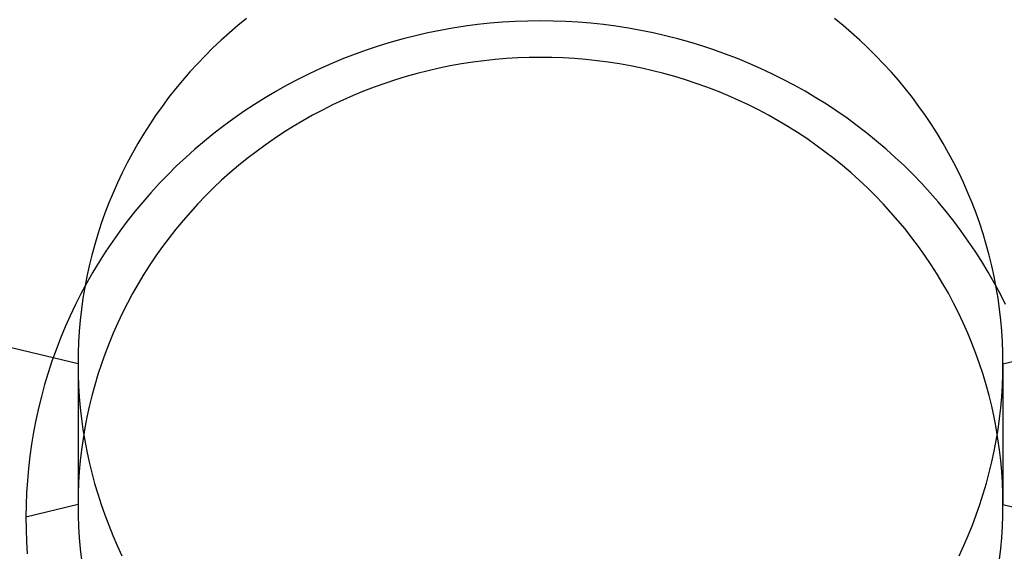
# Model space of a CAD drawing. Extents: x -5 to 5, y -2 to 2.
# Tile 32 of 59: x -0.141 to 0.126, y 1.136 to 1.281. Entities that reach past the tile are written whole.
import ezdxf

# ---------------------------------------------------------------- set-up
doc = ezdxf.new("R2010")
doc.units = 0
doc.linetypes.add('DASHDOT', pattern=[1, 0.5, -0.25, 0, -0.25])

msp = doc.modelspace()

# ---------------------------------------------------------------- linework, layer by layer
at = {"layer": 'center lines', "color": 4, "linetype": 'DASHDOT'}
msp.add_line((0, -2), (0, 2), dxfattribs=at)
at = {"layer": 'solid extract', "color": 5, "linetype": 'CONTINUOUS'}
for p, q in [((-0.079765, 1.281051, -3.028164), (-0.082122, 1.279135, -3.027631)), ((-0.010271, 1.280024, -3.195416), (-0.013685, 1.279741, -3.195337)), ((-0.006849, 1.280226, -3.195472), (-0.010271, 1.280024, -3.195416)), ((-0.003421, 1.280348, -3.195506), (-0.006849, 1.280226, -3.195472)), ((0.000001, 1.280388, -3.195518), (-0.003421, 1.280348, -3.195506)), ((0.003421, 1.280348, -3.195506), (0.000001, 1.280388, -3.195518)), ((0.006842, 1.280227, -3.195473), (0.003421, 1.280348, -3.195506)), ((0.01026, 1.280025, -3.195416), (0.006842, 1.280227, -3.195473)), ((0.013671, 1.279743, -3.195337), (0.01026, 1.280025, -3.195416)), ((0.082105, 1.279149, -3.027635), (0.079749, 1.281064, -3.028167)), ((-0.084426, 1.277166, -3.027085), (-0.086676, 1.275145, -3.026526)), ((-0.082122, 1.279135, -3.027631), (-0.084426, 1.277166, -3.027085)), ((-0.027245, 1.277806, -3.194796), (-0.030602, 1.277123, -3.194605)), ((-0.023871, 1.278411, -3.194965), (-0.027245, 1.277806, -3.194796)), ((-0.020487, 1.278935, -3.195111), (-0.023871, 1.278411, -3.194965)), ((-0.017095, 1.279378, -3.195235), (-0.020487, 1.278935, -3.195111)), ((-0.013685, 1.279741, -3.195337), (-0.017095, 1.279378, -3.195235)), ((0.017073, 1.27938, -3.195236), (0.013671, 1.279743, -3.195337)), ((0.020471, 1.278937, -3.195112), (0.017073, 1.27938, -3.195236)), ((0.023859, 1.278413, -3.194965), (0.020471, 1.278937, -3.195112)), ((0.027232, 1.277809, -3.194797), (0.023859, 1.278413, -3.194965)), ((0.030584, 1.277127, -3.194606), (0.027232, 1.277809, -3.194797)), ((0.084407, 1.277183, -3.027089), (0.082105, 1.279149, -3.027635)), ((0.086659, 1.27516, -3.02653), (0.084407, 1.277183, -3.027089)), ((-0.086676, 1.275145, -3.026526), (-0.088877, 1.273068, -3.025953)), ((-0.040537, 1.274604, -3.193903), (-0.043808, 1.273607, -3.193625)), ((-0.037245, 1.275523, -3.194159), (-0.040537, 1.274604, -3.193903)), ((-0.033937, 1.276362, -3.194393), (-0.037245, 1.275523, -3.194159)), ((-0.030602, 1.277123, -3.194605), (-0.033937, 1.276362, -3.194393)), ((0.033914, 1.276367, -3.194394), (0.030584, 1.277127, -3.194606)), ((0.037229, 1.275526, -3.19416), (0.033914, 1.276367, -3.194394)), ((0.040526, 1.274607, -3.193904), (0.037229, 1.275526, -3.19416)), ((0.043796, 1.273611, -3.193626), (0.040526, 1.274607, -3.193904)), ((0.088862, 1.273082, -3.025957), (0.086659, 1.27516, -3.02653)), ((-0.088877, 1.273068, -3.025953), (-0.091027, 1.270937, -3.025367)), ((-0.047053, 1.272533, -3.193326), (-0.050265, 1.271385, -3.193007)), ((-0.043808, 1.273607, -3.193625), (-0.047053, 1.272533, -3.193326)), ((0.047035, 1.27254, -3.193328), (0.043796, 1.273611, -3.193626)), ((0.050243, 1.271393, -3.193009), (0.047035, 1.27254, -3.193328)), ((0.091012, 1.270951, -3.025371), (0.088862, 1.273082, -3.025957)), ((-0.091027, 1.270937, -3.025367), (-0.09312, 1.268757, -3.024769)), ((-0.053442, 1.270162, -3.192668), (-0.056591, 1.268862, -3.192307)), ((-0.050265, 1.271385, -3.193007), (-0.053442, 1.270162, -3.192668)), ((-0.018402, 1.269178, -3.177778), (-0.021442, 1.268706, -3.177646)), ((-0.015355, 1.269576, -3.177889), (-0.018402, 1.269178, -3.177778)), ((-0.012292, 1.269903, -3.17798), (-0.015355, 1.269576, -3.177889)), ((-0.009225, 1.270157, -3.178051), (-0.012292, 1.269903, -3.17798)), ((-0.006152, 1.270339, -3.178101), (-0.009225, 1.270157, -3.178051)), ((-0.003072, 1.270448, -3.178132), (-0.006152, 1.270339, -3.178101)), ((0.000001, 1.270484, -3.178142), (-0.003072, 1.270448, -3.178132)), ((0.003073, 1.270448, -3.178132), (0.000001, 1.270484, -3.178142)), ((0.006145, 1.270339, -3.178101), (0.003073, 1.270448, -3.178132)), ((0.009216, 1.270158, -3.178051), (0.006145, 1.270339, -3.178101)), ((0.01228, 1.269904, -3.17798), (0.009216, 1.270158, -3.178051)), ((0.015335, 1.269578, -3.177889), (0.01228, 1.269904, -3.17798)), ((0.018388, 1.269179, -3.177778), (0.015335, 1.269578, -3.177889)), ((0.021431, 1.268708, -3.177647), (0.018388, 1.269179, -3.177778)), ((0.053426, 1.270168, -3.192669), (0.050243, 1.271393, -3.193009)), ((0.05658, 1.268867, -3.192308), (0.053426, 1.270168, -3.192669)), ((0.093106, 1.268773, -3.024774), (0.091012, 1.270951, -3.025371)), ((-0.095155, 1.266531, -3.024161), (-0.09713, 1.264259, -3.023542)), ((-0.09312, 1.268757, -3.024769), (-0.095155, 1.266531, -3.024161)), ((-0.05971, 1.267487, -3.191926), (-0.062793, 1.266039, -3.191526)), ((-0.056591, 1.268862, -3.192307), (-0.05971, 1.267487, -3.191926)), ((-0.030484, 1.266863, -3.177134), (-0.033457, 1.266109, -3.176924)), ((-0.027488, 1.267548, -3.177324), (-0.030484, 1.266863, -3.177134)), ((-0.024472, 1.268163, -3.177495), (-0.027488, 1.267548, -3.177324)), ((-0.021442, 1.268706, -3.177646), (-0.024472, 1.268163, -3.177495)), ((0.024462, 1.268165, -3.177496), (0.021431, 1.268708, -3.177647)), ((0.027472, 1.267552, -3.177325), (0.024462, 1.268165, -3.177496)), ((0.030464, 1.266868, -3.177135), (0.027472, 1.267552, -3.177325)), ((0.033443, 1.266112, -3.176925), (0.030464, 1.266868, -3.177135)), ((0.059699, 1.267493, -3.191928), (0.05658, 1.268867, -3.192308)), ((0.062777, 1.266048, -3.191528), (0.059699, 1.267493, -3.191928)), ((0.095138, 1.266549, -3.024166), (0.093106, 1.268773, -3.024774)), ((0.097116, 1.264275, -3.023547), (0.095138, 1.266549, -3.024166)), ((-0.09713, 1.264259, -3.023542), (-0.09905, 1.261936, -3.022911)), ((-0.065835, 1.264521, -3.191106), (-0.068832, 1.262933, -3.190668)), ((-0.062793, 1.266039, -3.191526), (-0.065835, 1.264521, -3.191106)), ((-0.039353, 1.264385, -3.176446), (-0.042268, 1.263419, -3.176179)), ((-0.036414, 1.265282, -3.176695), (-0.039353, 1.264385, -3.176446)), ((-0.033457, 1.266109, -3.176924), (-0.036414, 1.265282, -3.176695)), ((0.036404, 1.265285, -3.176696), (0.033443, 1.266112, -3.176925)), ((0.039342, 1.264389, -3.176447), (0.036404, 1.265285, -3.176696)), ((0.042253, 1.263425, -3.17618), (0.039342, 1.264389, -3.176447)), ((0.065814, 1.264531, -3.191109), (0.062777, 1.266048, -3.191528)), ((0.068818, 1.26294, -3.19067), (0.065814, 1.264531, -3.191109)), ((0.099037, 1.261951, -3.022916), (0.097116, 1.264275, -3.023547)), ((-0.09905, 1.261936, -3.022911), (-0.100912, 1.259567, -3.02227)), ((-0.071792, 1.261271, -3.19021), (-0.074712, 1.259539, -3.189733)), ((-0.068832, 1.262933, -3.190668), (-0.071792, 1.261271, -3.19021)), ((-0.048009, 1.261286, -3.175588), (-0.05084, 1.260117, -3.175265)), ((-0.045155, 1.262386, -3.175893), (-0.048009, 1.261286, -3.175588)), ((-0.042268, 1.263419, -3.176179), (-0.045155, 1.262386, -3.175893)), ((0.045135, 1.262393, -3.175895), (0.042253, 1.263425, -3.17618)), ((0.047996, 1.261291, -3.17559), (0.045135, 1.262393, -3.175895)), ((0.05083, 1.260121, -3.175266), (0.047996, 1.261291, -3.17559)), ((0.071782, 1.261277, -3.190211), (0.068818, 1.26294, -3.19067)), ((0.074702, 1.259545, -3.189735), (0.071782, 1.261277, -3.190211)), ((0.1009, 1.259583, -3.022275), (0.099037, 1.261951, -3.022916)), ((-0.100912, 1.259567, -3.02227), (-0.102712, 1.257155, -3.02162)), ((-0.074712, 1.259539, -3.189733), (-0.077588, 1.257738, -3.189238)), ((-0.053643, 1.258879, -3.174924), (-0.056414, 1.257576, -3.174565)), ((-0.05084, 1.260117, -3.175265), (-0.053643, 1.258879, -3.174924)), ((0.053633, 1.258884, -3.174925), (0.05083, 1.260121, -3.175266)), ((0.056399, 1.257584, -3.174567), (0.053633, 1.258884, -3.174925)), ((0.077572, 1.257748, -3.189241), (0.074702, 1.259545, -3.189735)), ((0.102699, 1.257173, -3.021625), (0.1009, 1.259583, -3.022275)), ((-0.102712, 1.257155, -3.02162), (-0.104447, 1.254705, -3.020962)), ((-0.080413, 1.255872, -3.188726), (-0.083185, 1.253942, -3.188197)), ((-0.077588, 1.257738, -3.189238), (-0.080413, 1.255872, -3.188726)), ((-0.059147, 1.256209, -3.174189), (-0.061841, 1.25478, -3.173796)), ((-0.056414, 1.257576, -3.174565), (-0.059147, 1.256209, -3.174189)), ((0.059129, 1.256219, -3.174191), (0.056399, 1.257584, -3.174567)), ((0.061828, 1.254787, -3.173797), (0.059129, 1.256219, -3.174191)), ((0.080393, 1.255884, -3.188729), (0.077572, 1.257748, -3.189241)), ((0.083171, 1.253951, -3.1882), (0.080393, 1.255884, -3.188729)), ((0.104433, 1.254725, -3.020967), (0.102699, 1.257173, -3.021625)), ((-0.104447, 1.254705, -3.020962), (-0.106119, 1.252215, -3.020295)), ((-0.083185, 1.253942, -3.188197), (-0.085911, 1.251943, -3.187651)), ((-0.064502, 1.253285, -3.173385), (-0.067127, 1.251725, -3.172958)), ((-0.061841, 1.25478, -3.173796), (-0.064502, 1.253285, -3.173385)), ((0.064493, 1.25329, -3.173387), (0.061828, 1.254787, -3.173797)), ((0.067118, 1.251731, -3.172959), (0.064493, 1.25329, -3.173387)), ((0.085902, 1.25195, -3.187653), (0.083171, 1.253951, -3.1882)), ((0.106107, 1.252233, -3.0203), (0.104433, 1.254725, -3.020967)), ((-0.106119, 1.252215, -3.020295), (-0.10773, 1.249682, -3.019619)), ((-0.085911, 1.251943, -3.187651), (-0.088589, 1.249879, -3.187087)), ((-0.067127, 1.251725, -3.172958), (-0.069712, 1.250104, -3.172514)), ((0.069698, 1.250113, -3.172516), (0.067118, 1.251731, -3.172959)), ((0.088579, 1.249887, -3.187089), (0.085902, 1.25195, -3.187653)), ((0.107719, 1.249699, -3.019623), (0.106107, 1.252233, -3.0203)), ((-0.10773, 1.249682, -3.019619), (-0.109276, 1.247109, -3.018935)), ((-0.091213, 1.247752, -3.186508), (-0.093779, 1.245566, -3.185913)), ((-0.088589, 1.249879, -3.187087), (-0.091213, 1.247752, -3.186508)), ((-0.072252, 1.248424, -3.172055), (-0.074744, 1.246686, -3.171581)), ((-0.069712, 1.250104, -3.172514), (-0.072252, 1.248424, -3.172055)), ((0.072234, 1.248435, -3.172058), (0.069698, 1.250113, -3.172516)), ((0.074732, 1.246694, -3.171583), (0.072234, 1.248435, -3.172058)), ((0.091199, 1.247764, -3.186511), (0.088579, 1.249887, -3.187089)), ((0.093762, 1.245581, -3.185917), (0.091199, 1.247764, -3.186511)), ((0.109266, 1.247127, -3.018939), (0.107719, 1.249699, -3.019623)), ((-0.109276, 1.247109, -3.018935), (-0.110757, 1.244502, -3.018244)), ((-0.093779, 1.245566, -3.185913), (-0.096284, 1.243323, -3.185304)), ((-0.074744, 1.246686, -3.171581), (-0.077195, 1.244887, -3.171091)), ((0.077187, 1.244893, -3.171092), (0.074732, 1.246694, -3.171583)), ((0.096273, 1.243333, -3.185307), (0.093762, 1.245581, -3.185917)), ((0.110746, 1.244522, -3.01825), (0.109266, 1.247127, -3.018939)), ((-0.110757, 1.244502, -3.018244), (-0.112168, 1.241865, -3.017548)), ((-0.096284, 1.243323, -3.185304), (-0.098736, 1.241017, -3.18468)), ((-0.079603, 1.243028, -3.170585), (-0.081963, 1.241112, -3.170065)), ((-0.077195, 1.244887, -3.171091), (-0.079603, 1.243028, -3.170585)), ((0.079594, 1.243035, -3.170587), (0.077187, 1.244893, -3.171092)), ((0.08195, 1.241123, -3.170068), (0.079594, 1.243035, -3.170587)), ((0.098728, 1.241025, -3.184682), (0.096273, 1.243333, -3.185307)), ((0.112157, 1.241886, -3.017554), (0.110746, 1.244522, -3.01825)), ((-0.112168, 1.241865, -3.017548), (-0.113511, 1.239194, -3.016847)), ((-0.098736, 1.241017, -3.18468), (-0.101131, 1.238651, -3.18404)), ((-0.081963, 1.241112, -3.170065), (-0.08427, 1.239143, -3.169532)), ((0.084255, 1.239157, -3.169536), (0.08195, 1.241123, -3.170068)), ((0.101122, 1.238661, -3.184042), (0.098728, 1.241025, -3.184682)), ((0.113502, 1.239212, -3.016851), (0.112157, 1.241886, -3.017554)), ((-0.113511, 1.239194, -3.016847), (-0.114789, 1.236486, -3.016138)), ((-0.101131, 1.238651, -3.18404), (-0.103465, 1.23623, -3.183386)), ((-0.086524, 1.237123, -3.168986), (-0.088729, 1.235046, -3.168425)), ((-0.08427, 1.239143, -3.169532), (-0.086524, 1.237123, -3.168986)), ((0.086513, 1.237132, -3.168988), (0.084255, 1.239157, -3.169536)), ((0.088721, 1.235053, -3.168427), (0.086513, 1.237132, -3.168988)), ((0.103452, 1.236244, -3.18339), (0.101122, 1.238661, -3.184042)), ((0.114781, 1.236504, -3.016143), (0.113502, 1.239212, -3.016851)), ((-0.114789, 1.236486, -3.016138), (-0.115998, 1.233748, -3.015424)), ((-0.103465, 1.23623, -3.183386), (-0.105734, 1.233757, -3.182721)), ((-0.088729, 1.235046, -3.168425), (-0.090883, 1.232915, -3.167852)), ((0.090875, 1.232923, -3.167854), (0.088721, 1.235053, -3.168427)), ((0.105718, 1.233774, -3.182725), (0.103452, 1.236244, -3.18339)), ((0.115991, 1.233767, -3.015429), (0.114781, 1.236504, -3.016143)), ((-0.115998, 1.233748, -3.015424), (-0.117137, 1.230983, -3.014706)), ((-0.105734, 1.233757, -3.182721), (-0.107935, 1.231234, -3.182043)), ((-0.090883, 1.232915, -3.167852), (-0.092982, 1.230733, -3.167265)), ((0.092971, 1.230746, -3.167269), (0.090875, 1.232923, -3.167854)), ((0.107925, 1.231245, -3.182046), (0.105718, 1.233774, -3.182725)), ((0.117129, 1.231005, -3.014711), (0.115991, 1.233767, -3.015429)), ((-0.117137, 1.230983, -3.014706), (-0.118204, 1.228197, -3.013985)), ((-0.107935, 1.231234, -3.182043), (-0.110075, 1.228655, -3.181351)), ((-0.092982, 1.230733, -3.167265), (-0.095023, 1.228505, -3.166668)), ((0.095009, 1.22852, -3.166672), (0.092971, 1.230746, -3.167269)), ((0.110068, 1.228664, -3.181354), (0.107925, 1.231245, -3.182046)), ((0.118196, 1.228219, -3.013991), (0.117129, 1.231005, -3.014711)), ((-0.118204, 1.228197, -3.013985), (-0.1192, 1.225384, -3.013261)), ((-0.110075, 1.228655, -3.181351), (-0.112152, 1.226023, -3.180647)), ((-0.095023, 1.228505, -3.166668), (-0.097003, 1.226232, -3.16606)), ((0.096994, 1.226242, -3.166062), (0.095009, 1.22852, -3.166672)), ((0.112144, 1.226033, -3.18065), (0.110068, 1.228664, -3.181354)), ((0.119193, 1.225404, -3.013266), (0.118196, 1.228219, -3.013991)), ((-0.1192, 1.225384, -3.013261), (-0.120126, 1.222543, -3.012532)), ((-0.112152, 1.226023, -3.180647), (-0.114161, 1.223343, -3.179932)), ((-0.098928, 1.223908, -3.165439), (-0.100796, 1.221536, -3.164807)), ((-0.097003, 1.226232, -3.16606), (-0.098928, 1.223908, -3.165439)), ((0.098922, 1.223916, -3.165441), (0.096994, 1.226242, -3.166062)), ((0.100789, 1.221545, -3.16481), (0.098922, 1.223916, -3.165441)), ((0.11415, 1.223359, -3.179936), (0.112144, 1.226033, -3.18065)), ((0.12012, 1.222562, -3.012537), (0.119193, 1.225404, -3.013266)), ((-0.120126, 1.222543, -3.012532), (-0.120981, 1.219679, -3.011801)), ((-0.114161, 1.223343, -3.179932), (-0.116098, 1.220619, -3.179207)), ((-0.100796, 1.221536, -3.164807), (-0.102603, 1.21912, -3.164165)), ((0.102593, 1.219135, -3.164169), (0.100789, 1.221545, -3.16481)), ((0.116085, 1.220638, -3.179212), (0.11415, 1.223359, -3.179936)), ((0.120975, 1.219699, -3.011806), (0.12012, 1.222562, -3.012537)), ((-0.120981, 1.219679, -3.011801), (-0.121762, 1.216798, -3.011068)), ((-0.116098, 1.220619, -3.179207), (-0.117963, 1.217854, -3.178473)), ((-0.102603, 1.21912, -3.164165), (-0.104346, 1.216666, -3.163515)), ((0.104334, 1.216682, -3.163519), (0.102593, 1.219135, -3.164169)), ((0.117954, 1.217867, -3.178476), (0.116085, 1.220638, -3.179212)), ((0.121756, 1.21682, -3.011074), (0.120975, 1.219699, -3.011806)), ((-0.121762, 1.216798, -3.011068), (-0.122469, 1.213903, -3.010335)), ((-0.117963, 1.217854, -3.178473), (-0.119759, 1.21504, -3.177727)), ((-0.104346, 1.216666, -3.163515), (-0.106023, 1.214173, -3.162855)), ((0.106015, 1.214185, -3.162858), (0.104334, 1.216682, -3.163519)), ((0.119753, 1.21505, -3.17773), (0.117954, 1.217867, -3.178476)), ((0.122464, 1.213926, -3.010341), (0.121756, 1.21682, -3.011074)), ((-0.122469, 1.213903, -3.010335), (-0.123104, 1.210986, -3.0096)), ((-0.119759, 1.21504, -3.177727), (-0.121486, 1.212181, -3.176972)), ((-0.106023, 1.214173, -3.162855), (-0.10764, 1.211637, -3.162186)), ((0.107634, 1.211645, -3.162188), (0.106015, 1.214185, -3.162858)), ((0.12148, 1.212192, -3.176975), (0.119753, 1.21505, -3.17773)), ((0.123098, 1.211009, -3.009606), (0.122464, 1.213926, -3.010341)), ((-0.123104, 1.210986, -3.0096), (-0.123665, 1.208054, -3.008864)), ((-0.121486, 1.212181, -3.176972), (-0.12314, 1.209282, -3.176208)), ((-0.10764, 1.211637, -3.162186), (-0.109193, 1.209059, -3.161508)), ((0.109187, 1.209069, -3.16151), (0.107634, 1.211645, -3.162188)), ((0.123131, 1.209299, -3.176212), (0.12148, 1.212192, -3.176975)), ((0.12366, 1.208075, -3.00887), (0.123098, 1.211009, -3.009606)), ((-0.1255, 1.187287, -3.003746), (-0.213888, 1.208653, -2.917979)), ((-0.12314, 1.209282, -3.176208), (-0.124717, 1.206349, -3.175436)), ((-0.123665, 1.208054, -3.008864), (-0.124151, 1.205113, -3.008129)), ((-0.109193, 1.209059, -3.161508), (-0.11068, 1.206446, -3.160822)), ((0.110672, 1.206461, -3.160826), (0.109187, 1.209069, -3.16151)), ((0.124706, 1.206369, -3.175441), (0.123131, 1.209299, -3.176212)), ((0.124148, 1.205129, -3.008134), (0.12366, 1.208075, -3.00887)), ((0.1255, 1.187287, -3.003746), (0.213888, 1.208653, -2.917979)), ((-0.124717, 1.206349, -3.175436), (-0.126217, 1.203382, -3.174658)), ((-0.124151, 1.205113, -3.008129), (-0.124563, 1.202154, -3.007394)), ((-0.11068, 1.206446, -3.160822), (-0.112099, 1.203801, -3.160129)), ((0.11209, 1.203819, -3.160134), (0.110672, 1.206461, -3.160826)), ((0.12456, 1.202176, -3.007399), (0.124148, 1.205129, -3.008134)), ((0.12621, 1.203395, -3.174662), (0.124706, 1.206369, -3.175441)), ((-0.126217, 1.203382, -3.174658), (-0.127643, 1.200375, -3.173872)), ((-0.112099, 1.203801, -3.160129), (-0.113448, 1.201127, -3.159431)), ((0.113442, 1.201139, -3.159434), (0.11209, 1.203819, -3.160134)), ((-0.127643, 1.200375, -3.173872), (-0.128995, 1.197331, -3.173078)), ((-0.124563, 1.202154, -3.007394), (-0.1249, 1.199192, -3.00666)), ((-0.113448, 1.201127, -3.159431), (-0.114731, 1.198415, -3.158725)), ((0.114727, 1.198425, -3.158727), (0.113442, 1.201139, -3.159434)), ((0.124898, 1.199215, -3.006666), (0.12456, 1.202176, -3.007399)), ((-0.128995, 1.197331, -3.173078), (-0.130269, 1.194257, -3.172278)), ((-0.1249, 1.199192, -3.00666), (-0.125163, 1.196222, -3.005928)), ((-0.114731, 1.198415, -3.158725), (-0.115947, 1.195671, -3.158012)), ((0.115942, 1.195682, -3.158015), (0.114727, 1.198425, -3.158727)), ((0.125161, 1.19624, -3.005933), (0.124898, 1.199215, -3.006666)), ((-0.125163, 1.196222, -3.005928), (-0.12535, 1.193247, -3.005198)), ((-0.115947, 1.195671, -3.158012), (-0.117092, 1.192899, -3.157294)), ((0.117086, 1.192915, -3.157298), (0.115942, 1.195682, -3.158015)), ((0.125349, 1.193257, -3.005201), (0.125161, 1.19624, -3.005933)), ((-0.130269, 1.194257, -3.172278), (-0.131462, 1.191157, -3.171474)), ((-0.12535, 1.193247, -3.005198), (-0.125463, 1.190267, -3.00447)), ((-0.117092, 1.192899, -3.157294), (-0.118165, 1.190103, -3.156572)), ((0.118158, 1.190122, -3.156577), (0.117086, 1.192915, -3.157298)), ((0.125462, 1.19027, -3.004471), (0.125349, 1.193257, -3.005201)), ((-0.131462, 1.191157, -3.171474), (-0.132575, 1.188033, -3.170666)), ((-0.125463, 1.190267, -3.00447), (-0.1255, 1.187287, -3.003746)), ((-0.118165, 1.190103, -3.156572), (-0.119166, 1.187287, -3.155846)), ((0.119161, 1.187299, -3.155849), (0.118158, 1.190122, -3.156577)), ((0.1255, 1.187287, -3.003746), (0.125462, 1.19027, -3.004471)), ((-0.132575, 1.188033, -3.170666), (-0.13361, 1.184878, -3.169852)), ((-0.1255, 1.187287, -3.003746), (-0.1255, 1.149112, -3.146213)), ((-0.1255, 1.187287, -3.003746), (-0.125463, 1.184314, -3.003027)), ((-0.119166, 1.187287, -3.155846), (-0.120096, 1.184441, -3.155115)), ((0.120093, 1.184451, -3.155118), (0.119161, 1.187299, -3.155849)), ((0.125463, 1.184313, -3.003037), (0.1255, 1.187287, -3.003746)), ((0.1255, 1.187287, -3.003746), (0.1255, 1.149112, -3.146213)), ((-0.13361, 1.184878, -3.169852), (-0.134566, 1.181695, -3.169033)), ((-0.125463, 1.184314, -3.003027), (-0.12535, 1.181338, -3.00231)), ((-0.120096, 1.184441, -3.155115), (-0.120955, 1.181571, -3.15438)), ((0.120952, 1.181582, -3.154383), (0.120093, 1.184451, -3.155118)), ((0.125351, 1.181341, -3.00232), (0.125463, 1.184313, -3.003037)), ((-0.134566, 1.181695, -3.169033), (-0.135441, 1.17849, -3.168211)), ((-0.12535, 1.181338, -3.00231), (-0.125163, 1.178362, -3.001596)), ((-0.120955, 1.181571, -3.15438), (-0.121741, 1.178681, -3.153642)), ((0.121737, 1.178698, -3.153646), (0.120952, 1.181582, -3.154383)), ((0.125165, 1.178373, -3.001602), (0.125351, 1.181341, -3.00232)), ((-0.135441, 1.17849, -3.168211), (-0.136234, 1.17527, -3.167388)), ((-0.125163, 1.178362, -3.001596), (-0.124903, 1.175392, -3.000888)), ((-0.121741, 1.178681, -3.153642), (-0.122453, 1.175777, -3.152903)), ((0.122448, 1.175796, -3.152907), (0.121737, 1.178698, -3.153646)), ((0.124905, 1.175411, -3.000892), (0.125165, 1.178373, -3.001602)), ((-0.122453, 1.175777, -3.152903), (-0.12309, 1.17286, -3.152162)), ((0.123086, 1.172873, -3.152165), (0.122448, 1.175796, -3.152907)), ((-0.136234, 1.17527, -3.167388), (-0.136943, 1.172036, -3.166563)), ((-0.124903, 1.175392, -3.000888), (-0.124568, 1.172433, -3.000185)), ((0.12457, 1.172451, -3.000189), (0.124905, 1.175411, -3.000892)), ((-0.136943, 1.172036, -3.166563), (-0.137571, 1.168779, -3.165735)), ((-0.124568, 1.172433, -3.000185), (-0.124158, 1.169481, -2.999487)), ((-0.12309, 1.17286, -3.152162), (-0.123653, 1.169923, -3.151418)), ((0.123651, 1.169933, -3.151421), (0.123086, 1.172873, -3.152165)), ((0.12416, 1.169493, -2.99949), (0.12457, 1.172451, -3.000189)), ((-0.137571, 1.168779, -3.165735), (-0.138118, 1.165504, -3.164905)), ((-0.124158, 1.169481, -2.999487), (-0.123674, 1.166534, -2.998794)), ((-0.123653, 1.169923, -3.151418), (-0.124143, 1.16697, -3.150673)), ((0.124141, 1.166981, -3.150676), (0.123651, 1.169933, -3.151421)), ((0.123676, 1.166545, -2.998796), (0.12416, 1.169493, -2.99949)), ((-0.138118, 1.165504, -3.164905), (-0.138581, 1.162218, -3.164074)), ((-0.124143, 1.16697, -3.150673), (-0.124558, 1.164006, -3.149927)), ((-0.123674, 1.166534, -2.998794), (-0.123116, 1.163596, -2.998106)), ((0.123119, 1.163609, -2.998109), (0.123676, 1.166545, -2.998796)), ((0.124556, 1.164024, -3.149932), (0.124141, 1.166981, -3.150676)), ((-0.124558, 1.164006, -3.149927), (-0.124897, 1.161037, -3.149182)), ((-0.123116, 1.163596, -2.998106), (-0.122485, 1.160673, -2.997425)), ((0.12249, 1.160692, -2.997429), (0.123119, 1.163609, -2.998109)), ((0.124895, 1.161057, -3.149187), (0.124556, 1.164024, -3.149932)), ((-0.138581, 1.162218, -3.164074), (-0.138961, 1.158925, -3.163245)), ((-0.124897, 1.161037, -3.149182), (-0.125161, 1.158065, -3.148439)), ((-0.122485, 1.160673, -2.997425), (-0.121782, 1.157771, -2.996751)), ((0.121786, 1.157787, -2.996755), (0.12249, 1.160692, -2.997429)), ((0.125159, 1.158077, -3.148442), (0.124895, 1.161057, -3.149187)), ((-0.138961, 1.158925, -3.163245), (-0.139256, 1.155629, -3.162417)), ((-0.125161, 1.158065, -3.148439), (-0.125349, 1.155084, -3.147694)), ((-0.121782, 1.157771, -2.996751), (-0.121006, 1.154883, -2.996084)), ((0.121009, 1.154894, -2.996087), (0.121786, 1.157787, -2.996755)), ((0.125348, 1.155089, -3.147697), (0.125159, 1.158077, -3.148442)), ((-0.139256, 1.155629, -3.162417), (-0.13947, 1.152323, -3.161589)), ((-0.125349, 1.155084, -3.147694), (-0.125462, 1.152098, -3.146952)), ((-0.121006, 1.154883, -2.996084), (-0.120156, 1.152008, -2.995424)), ((0.120159, 1.152018, -2.995426), (0.121009, 1.154894, -2.996087)), ((0.125462, 1.152099, -3.146954), (0.125348, 1.155089, -3.147697)), ((-0.13947, 1.152323, -3.161589), (-0.139599, 1.149012, -3.160762)), ((-0.125462, 1.152098, -3.146952), (-0.1255, 1.149112, -3.146213)), ((-0.120156, 1.152008, -2.995424), (-0.119234, 1.149152, -2.99477)), ((0.119239, 1.149165, -2.994773), (0.120159, 1.152018, -2.995426)), ((0.1255, 1.149112, -3.146213), (0.125462, 1.152099, -3.146954)), ((-0.1255, 1.149112, -3.146213), (-0.139642, 1.145701, -3.159938)), ((-0.139599, 1.149012, -3.160762), (-0.139642, 1.145701, -3.159938)), ((-0.1255, 1.149112, -3.146213), (-0.125462, 1.146121, -3.145474)), ((-0.119234, 1.149152, -2.99477), (-0.118242, 1.14632, -2.994126)), ((0.118249, 1.146339, -2.99413), (0.119239, 1.149165, -2.994773)), ((0.125462, 1.146122, -3.145476), (0.1255, 1.149112, -3.146213)), ((0.1255, 1.149112, -3.146213), (0.139642, 1.145701, -3.159938)), ((-0.118242, 1.14632, -2.994126), (-0.11718, 1.143516, -2.99349)), ((0.117186, 1.143532, -2.993494), (0.118249, 1.146339, -2.99413)), ((-0.139642, 1.145701, -3.159938), (-0.139603, 1.142383, -3.159115)), ((-0.125462, 1.146121, -3.145474), (-0.125348, 1.143125, -3.144737)), ((0.125349, 1.143131, -3.144739), (0.125462, 1.146122, -3.145476)), ((-0.139603, 1.142383, -3.159115), (-0.13948, 1.139061, -3.158293)), ((-0.125348, 1.143125, -3.144737), (-0.125158, 1.140131, -3.144001)), ((-0.11718, 1.143516, -2.99349), (-0.116047, 1.140735, -2.992863)), ((0.116052, 1.140746, -2.992865), (0.117186, 1.143532, -2.993494)), ((0.12516, 1.140144, -3.144005), (0.125349, 1.143131, -3.144739)), ((-0.13948, 1.139061, -3.158293), (-0.139272, 1.13574, -3.157474)), ((-0.125158, 1.140131, -3.144001), (-0.124893, 1.137144, -3.14327)), ((-0.116047, 1.140735, -2.992863), (-0.114843, 1.137976, -2.992243)), ((0.114848, 1.137986, -2.992245), (0.116052, 1.140746, -2.992865)), ((0.124896, 1.137164, -3.143275), (0.12516, 1.140144, -3.144005)), ((-0.124893, 1.137144, -3.14327), (-0.124553, 1.134169, -3.142544)), ((-0.114843, 1.137976, -2.992243), (-0.11357, 1.135244, -2.991632)), ((0.113577, 1.135258, -2.991635), (0.114848, 1.137986, -2.992245)), ((0.124555, 1.134185, -3.142548), (0.124896, 1.137164, -3.143275))]:
    msp.add_line(p, q, dxfattribs=at)

doc.saveas('drawing.dxf')
